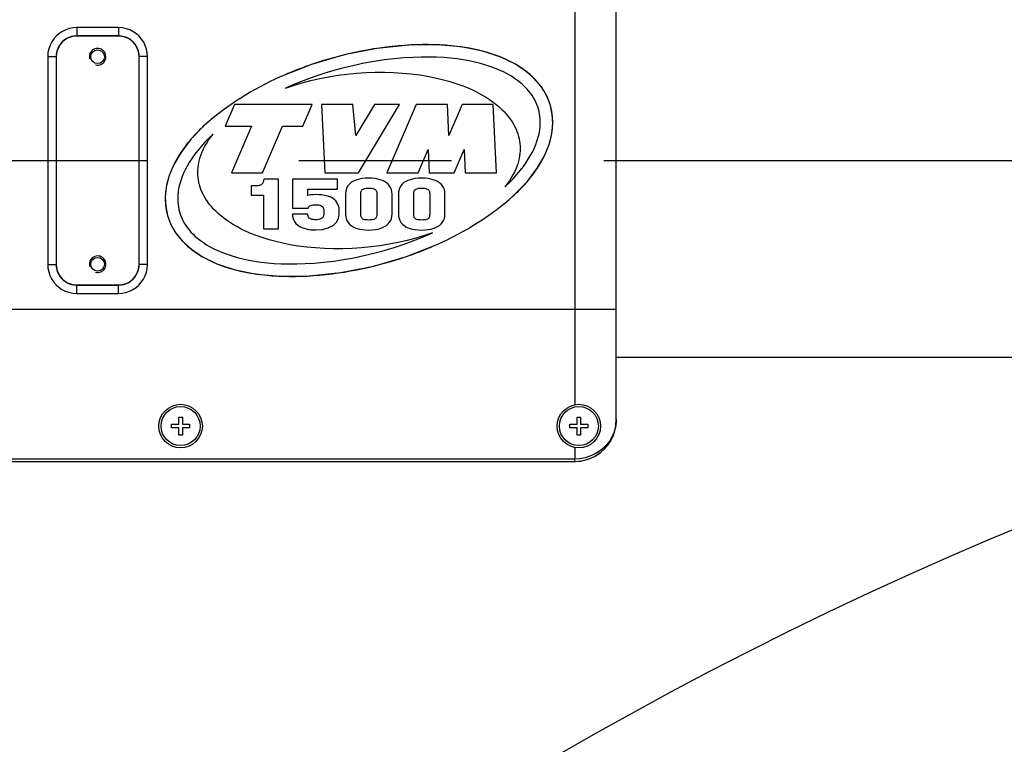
# Model space of a CAD drawing. Header units: millimetres. Extents: x 0 to 770, y -15 to 420.
# Tile 76 of 105: x 346 to 362, y 330 to 341. Entities that reach past the tile are written whole.
import ezdxf

# ---------------------------------------------------------------- set-up
doc = ezdxf.new("R2010")
doc.units = ezdxf.units.MM
doc.header["$LTSCALE"] = 32.67
doc.linetypes.add('CENTER', pattern=[0.6, 0.375, -0.075, 0.075, -0.075])
doc.linetypes.add('PHANTOM', pattern=[0.8, 0.45, -0.05, 0.1, -0.05, 0.1, -0.05])
doc.layers.get('0').update_dxf_attribs({"linetype": 'CONTINUOUS'})
for name, color, linetype in [('1_DESIGN', 7, 'CONTINUOUS'), ('AXIS', 7, 'CONTINUOUS'), ('CRV2', 7, 'CONTINUOUS'), ('DRIV_DIM', 7, 'CONTINUOUS'), ('HOLE', 7, 'CONTINUOUS'), ('PARAM_DIM', 7, 'CONTINUOUS'), ('ROUND', 7, 'CONTINUOUS')]:
    doc.layers.add(name, color=color, linetype=linetype)
doc.styles.get("Standard").update_dxf_attribs({"font": 'txt', "width": 0.8})
doc.dimstyles.new('DIMSTYLE_13', dxfattribs={"dimtxt": 3.8, "dimasz": 1.8, "dimexe": 2, "dimexo": 1.5, "dimgap": 0.95, "dimtad": 1, "dimdec": 1, "dimlfac": 15, "dimdsep": 46, "dimtxsty": 'STANDARD', "dimblk": 'OPEN', "dimblk1": 'OPEN', "dimblk2": 'OPEN', "dimcen": 0.09, "dimadec": 0, "dimazin": 0, "dimtp": 0.001, "dimtm": 0.001, "dimtfac": 1, "dimtdec": 1, "dimtofl": 0, "dimtmove": 0, "dimatfit": 3, "dimldrblk": 'OPEN', "dimfxl": 1, "dimtolj": 1, "dimarcsym": 0})
doc.dimstyles.new('DIMSTYLE_15', dxfattribs={"dimtxt": 3.8, "dimasz": 1.8, "dimexe": 2, "dimexo": 1.5, "dimgap": 1.9, "dimtad": 1, "dimlfac": 15, "dimdsep": 46, "dimtxsty": 'STANDARD', "dimblk": 'OPEN', "dimblk1": 'OPEN', "dimblk2": 'OPEN', "dimcen": 0.09, "dimadec": 0, "dimazin": 0, "dimtp": 0.5, "dimtm": 0.5, "dimtfac": 1, "dimtofl": 0, "dimtmove": 0, "dimatfit": 3, "dimldrblk": 'OPEN', "dimfxl": 1, "dimtolj": 1, "dimarcsym": 0})
doc.dimstyles.new('DIMSTYLE_9', dxfattribs={"dimtxt": 3.8, "dimasz": 1.8, "dimexe": 2, "dimexo": 1.5, "dimgap": 0.95, "dimtad": 1, "dimdec": 3, "dimlfac": 15, "dimdsep": 46, "dimtxsty": 'STANDARD', "dimblk": 'OPEN', "dimblk1": 'OPEN', "dimblk2": 'OPEN', "dimcen": 0.09, "dimadec": 0, "dimazin": 0, "dimtp": 0.001, "dimtm": 0.001, "dimtfac": 1, "dimtdec": 3, "dimtofl": 0, "dimtmove": 0, "dimatfit": 3, "dimldrblk": 'OPEN', "dimfxl": 1, "dimtolj": 1, "dimarcsym": 0})

# ---------------------------------------------------------------- blocks, each defined once
blk = doc.blocks.new('_OPEN')
at = {"color": 0, "linetype": 'BYBLOCK'}
for p, q in [((0, 0), (-1, 0.342)), ((-1, -0.342), (0, 0)), ((-1, 0), (0, 0))]:
    blk.add_line(p, q, dxfattribs=at)
blk = doc.blocks.new('*D50')
at = {"layer": 'DRIV_DIM', "color": 2, "linetype": 'CONTINUOUS'}
for p, q in [((327.834, 342.43), (327.834, 398.187)), ((385.834, 345.797), (385.834, 398.187)), ((327.834, 396.187), (356.834, 396.187)), ((385.834, 396.187), (356.834, 396.187))]:
    blk.add_line(p, q, dxfattribs=at)
at = {"layer": 'DRIV_DIM', "color": 2, "linetype": 'CONTINUOUS', "xscale": 1.8, "yscale": 1.8, "zscale": 1.8, "rotation": 180}
blk.add_blockref('_OPEN', (327.834, 396.187), dxfattribs=at)
at = {"layer": 'DRIV_DIM', "color": 2, "linetype": 'CONTINUOUS', "xscale": 1.8, "yscale": 1.8, "zscale": 1.8}
blk.add_blockref('_OPEN', (385.834, 396.187), dxfattribs=at)
blk = doc.blocks.new('*D51')
at = {"layer": 'DRIV_DIM', "color": 2, "linetype": 'CONTINUOUS'}
for p, q in [((276.086, 277.063), (276.086, 404.871)), ((399.167, 282.827), (399.167, 404.871)), ((276.086, 402.871), (337.627, 402.871)), ((399.167, 402.871), (337.627, 402.871))]:
    blk.add_line(p, q, dxfattribs=at)
at = {"layer": 'DRIV_DIM', "color": 2, "linetype": 'CONTINUOUS', "xscale": 1.8, "yscale": 1.8, "zscale": 1.8, "rotation": 180}
blk.add_blockref('_OPEN', (276.086, 402.871), dxfattribs=at)
at = {"layer": 'DRIV_DIM', "color": 2, "linetype": 'CONTINUOUS', "xscale": 1.8, "yscale": 1.8, "zscale": 1.8}
blk.add_blockref('_OPEN', (399.167, 402.871), dxfattribs=at)
blk = doc.blocks.new('*D53')
at = {"layer": 'DRIV_DIM', "color": 2, "linetype": 'CONTINUOUS'}
for p, q in [((384.334, 385.31), (263.507, 385.31)), ((265.507, 385.31), (265.507, 317.104)), ((265.507, 248.897), (265.507, 317.104)), ((277.875, 248.897), (263.507, 248.897))]:
    blk.add_line(p, q, dxfattribs=at)
at = {"layer": 'DRIV_DIM', "color": 2, "linetype": 'CONTINUOUS', "xscale": 1.8, "yscale": 1.8, "zscale": 1.8}
for p, rotation in [((265.507, 385.31), 90), ((265.507, 248.897), 270)]:
    blk.add_blockref('_OPEN', p, dxfattribs=dict(at, rotation=rotation))
blk = doc.blocks.new('*D65')
at = {"layer": 'PARAM_DIM', "color": 2, "linetype": 'CONTINUOUS'}
for p, q in [((385.834, 277.063), (385.834, 339.702)), ((385.573, 274.086), (374.696, 212.399))]:
    blk.add_line(p, q, dxfattribs=at)
for points in [[(384.043, 337.06), (385.834, 337.702), (384.025, 338.291)], [(373.16, 214.102), (375.043, 214.369), (373.391, 215.311)]]:
    blk.add_lwpolyline(points, dxfattribs=at)
for start, end in [(90, 175), (175, 260)]:
    blk.add_arc((385.834, 275.563), 62.139, start, end, dxfattribs=at)

msp = doc.modelspace()

# ---------------------------------------------------------------- linework, layer by layer
at = {"color": 7, "linetype": 'CONTINUOUS'}
for p, q in [((349.500224, 339.796572), (349.350224, 339.446572)), ((350.750224, 339.796572), (349.500224, 339.796572)), ((350.600224, 339.446572), (350.750224, 339.796572)), ((350.900224, 339.796572), (350.950224, 338.696572)), ((351.400224, 339.796572), (350.900224, 339.796572)), ((351.450224, 339.296572), (351.400224, 339.796572)), ((351.750224, 339.796572), (351.450224, 339.296572)), ((351.490224, 338.696572), (352.150224, 339.796572)), ((352.150224, 339.796572), (351.750224, 339.796572)), ((352.421653, 339.796572), (351.950224, 338.696572)), ((352.921653, 339.796572), (352.421653, 339.796572)), ((352.94438, 339.296572), (352.921653, 339.796572)), ((353.158666, 339.796572), (352.94438, 339.296572)), ((353.658666, 339.796572), (353.158666, 339.796572)), ((353.708666, 338.696572), (353.658666, 339.796572)), ((349.350224, 339.446572), (349.771653, 339.446572)), ((349.771653, 339.446572), (349.450224, 338.696572)), ((349.950224, 338.696572), (350.271653, 339.446572)), ((350.271653, 339.446572), (350.600224, 339.446572)), ((352.450224, 338.696572), (352.612259, 339.074654)), ((352.612259, 339.074654), (352.629445, 338.696572)), ((353.029445, 338.696572), (353.19148, 339.074654)), ((353.19148, 339.074654), (353.208666, 338.696572)), ((349.450224, 338.696572), (349.950224, 338.696572)), ((349.972795, 338.596572), (349.967653, 338.573715)), ((350.207653, 338.596572), (349.972795, 338.596572)), ((350.207653, 337.796572), (350.207653, 338.596572)), ((350.432224, 338.596572), (350.432224, 338.132572)), ((351.153938, 338.596572), (350.432224, 338.596572)), ((350.950224, 338.696572), (351.490224, 338.696572)), ((351.153938, 338.434286), (351.153938, 338.596572)), ((351.950224, 338.696572), (352.450224, 338.696572)), ((352.629445, 338.696572), (353.029445, 338.696572)), ((353.208666, 338.696572), (353.708666, 338.696572)), ((349.768795, 338.489143), (349.768795, 338.341715)), ((349.809938, 338.489143), (349.768795, 338.489143)), ((350.680795, 338.336001), (350.680795, 338.434286)), ((350.680795, 338.434286), (351.153938, 338.434286)), ((349.768795, 338.341715), (349.965938, 338.341715)), ((349.965938, 338.341715), (349.965938, 337.796572)), ((351.284224, 338.361143), (351.284224, 338.033143)), ((351.529367, 338.033143), (351.529367, 338.361143)), ((351.78651, 338.361143), (351.78651, 338.033143)), ((352.031653, 338.033143), (352.031653, 338.361143)), ((352.13451, 338.361143), (352.13451, 338.033143)), ((352.379653, 338.033143), (352.379653, 338.361143)), ((352.636795, 338.361143), (352.636795, 338.033143)), ((352.881938, 338.033143), (352.881938, 338.361143)), ((350.432224, 338.132572), (350.684224, 338.132572)), ((350.432224, 338.033143), (350.433938, 338.004572)), ((350.679081, 338.033143), (350.432224, 338.033143)), ((350.68251, 338.009143), (350.679081, 338.033143)), ((350.932795, 338.104001), (350.932795, 338.028572)), ((351.181367, 338.028572), (351.181367, 338.104001)), ((349.965938, 337.796572), (350.207653, 337.796572)), ((374.136592, 335.729905), (355.633557, 335.729905))]:
    msp.add_line(p, q, dxfattribs=at)
for points in [[(354.384009, 339.723484), (354.372233, 339.760843), (354.358459, 339.797712), (354.342644, 339.834143), (354.324716, 339.870197), (354.304593, 339.905919), (354.282169, 339.941352), (354.257314, 339.976534), (354.229889, 340.011483), (354.199723, 340.046217), (354.166631, 340.080736), (354.1304, 340.115036), (354.090802, 340.149087), (354.047582, 340.182853), (354.000461, 340.216277), (353.949144, 340.24928), (353.893316, 340.281761), (353.832643, 340.313595), (353.766764, 340.344636), (353.695327, 340.374699), (353.61823, 340.40348), (353.537168, 340.430134), (353.452662, 340.454434), (353.364542, 340.476386), (353.27263, 340.495963), (353.176722, 340.513111), (353.076566, 340.52775), (352.971867, 340.539772), (352.862269, 340.549031), (352.747313, 340.555341), (352.626428, 340.558462), (352.49887, 340.55808), (352.363617, 340.553773), (352.219237, 340.544958), (352.06519, 340.530956), (351.906955, 340.511807), (351.74655, 340.487602), (351.58462, 340.458362), (351.421848, 340.424151), (351.258923, 340.38507), (351.096559, 340.341263), (350.935447, 340.292908), (350.776288, 340.240222), (350.619754, 340.183453), (350.466498, 340.12288), (350.317128, 340.058807)], [(350.317128, 340.058807), (350.449037, 340.102861), (350.5853, 340.143351), (350.725392, 340.18002), (350.868749, 340.212641), (351.014767, 340.241009), (351.162806, 340.264954), (351.312206, 340.284339), (351.462281, 340.299061), (351.612361, 340.309058), (351.76175, 340.314306), (351.909795, 340.314818), (352.055836, 340.310645), (352.19925, 340.301875), (352.339455, 340.288632), (352.475548, 340.271122), (352.603812, 340.25015), (352.723546, 340.226372), (352.835931, 340.200063), (352.94183, 340.171421), (353.041889, 340.140593), (353.136609, 340.107684), (353.226381, 340.072767), (353.311468, 340.035909), (353.391168, 339.997616), (353.464862, 339.958499), (353.532796, 339.918797), (353.595283, 339.878694), (353.652621, 339.838355), (353.705118, 339.797912), (353.753083, 339.757467), (353.796803, 339.717103), (353.836559, 339.676881), (353.872613, 339.636843), (353.90521, 339.597012), (353.934576, 339.557398), (353.960915, 339.518003), (353.984415, 339.478807), (354.005239, 339.439792), (354.023537, 339.400922), (354.039431, 339.362167), (354.053031, 339.323479), (354.064426, 339.284805), (354.073684, 339.246097), (354.080858, 339.207294), (354.085981, 339.168346)], [(353.844378, 338.473403), (353.912628, 338.538967), (353.976351, 338.60453), (354.035719, 338.670162), (354.09087, 338.735952), (354.141561, 338.80153), (354.186782, 338.865286), (354.226695, 338.926899), (354.261712, 338.98641), (354.292219, 339.04388), (354.318573, 339.099383), (354.341098, 339.153001), (354.360094, 339.204822), (354.375829, 339.254948), (354.388545, 339.303485), (354.398452, 339.350529), (354.405739, 339.39619), (354.410565, 339.440567), (354.413065, 339.483768), (354.413352, 339.525885), (354.411516, 339.567017), (354.407626, 339.60726), (354.401729, 339.646695), (354.393854, 339.685413), (354.384009, 339.723484)], [(349.15607, 339.31974), (349.08782, 339.254176), (349.024097, 339.188614), (348.964729, 339.122981), (348.909578, 339.057192), (348.858887, 338.991614), (348.813666, 338.927858), (348.773752, 338.866244), (348.738736, 338.806734), (348.708229, 338.749264), (348.681875, 338.69376), (348.659349, 338.640143), (348.640354, 338.588322), (348.624619, 338.538196), (348.611903, 338.489659), (348.601996, 338.442615), (348.594709, 338.396954), (348.589883, 338.352577), (348.587383, 338.309375), (348.587096, 338.267259), (348.588932, 338.226127), (348.592822, 338.185884), (348.598718, 338.146449), (348.606594, 338.107731), (348.616439, 338.06966)], [(348.914467, 338.624798), (348.91138, 338.663958), (348.91033, 338.703402), (348.911337, 338.743185), (348.914442, 338.783381), (348.9197, 338.824049), (348.927188, 338.86526), (348.937003, 338.907082), (348.949259, 338.949569), (348.964093, 338.992791), (348.981663, 339.0368), (349.002149, 339.081652), (349.025747, 339.127384), (349.052682, 339.174037), (349.083203, 339.221644), (349.117571, 339.270212), (349.15607, 339.31974)], [(354.085981, 339.168346), (354.089068, 339.129186), (354.090118, 339.089742), (354.089111, 339.049959), (354.086006, 339.009763), (354.080748, 338.969095), (354.07326, 338.927884), (354.063445, 338.886062), (354.051189, 338.843575), (354.036355, 338.800352), (354.018785, 338.756344), (353.998299, 338.711492), (353.974701, 338.66576), (353.947765, 338.619107), (353.917245, 338.5715), (353.882877, 338.522932), (353.844378, 338.473403)], [(352.68332, 337.734337), (352.551411, 337.690283), (352.415148, 337.649793), (352.275056, 337.613123), (352.131699, 337.580503), (351.985681, 337.552135), (351.837642, 337.528189), (351.688242, 337.508805), (351.538167, 337.494083), (351.388087, 337.484085), (351.238698, 337.478838), (351.090653, 337.478326), (350.944612, 337.482499), (350.801197, 337.491269), (350.660993, 337.504512), (350.5249, 337.522022), (350.396635, 337.542994), (350.276902, 337.566772), (350.164517, 337.593081), (350.058618, 337.621723), (349.958559, 337.65255), (349.863839, 337.685459), (349.774066, 337.720377), (349.68898, 337.757235), (349.60928, 337.795528), (349.535586, 337.834645), (349.467652, 337.874347), (349.405165, 337.91445), (349.347827, 337.954789), (349.29533, 337.995232), (349.247365, 338.035677), (349.203645, 338.07604), (349.163889, 338.116263), (349.127835, 338.156301), (349.095238, 338.196132), (349.065871, 338.235746), (349.039533, 338.275141), (349.016033, 338.314337), (348.995209, 338.353352), (348.976911, 338.392222), (348.961017, 338.430977), (348.947417, 338.469665), (348.936022, 338.508339), (348.926764, 338.547047), (348.91959, 338.585849), (348.914467, 338.624798)], [(351.656224, 338.612572), (351.60067, 338.610779), (351.552546, 338.605918), (351.510286, 338.598519), (351.472261, 338.588722), (351.437198, 338.5763), (351.403972, 338.560525), (351.373062, 338.540903), (351.345883, 338.517621), (351.32323, 338.490886), (351.305678, 338.461176), (351.293434, 338.429075), (351.286437, 338.395545), (351.284224, 338.361143)], [(352.031653, 338.361143), (352.029327, 338.395534), (352.021941, 338.429288), (352.009129, 338.461447), (351.991193, 338.490765), (351.968591, 338.516842), (351.941644, 338.539697), (351.910765, 338.559301), (351.877319, 338.575293), (351.841823, 338.588016), (351.803255, 338.598104), (351.760459, 338.60573), (351.711925, 338.610732), (351.656224, 338.612572)], [(352.50651, 338.612572), (352.450956, 338.610779), (352.402831, 338.605918), (352.360571, 338.598519), (352.322547, 338.588722), (352.287484, 338.5763), (352.254258, 338.560525), (352.223348, 338.540903), (352.196169, 338.517621), (352.173516, 338.490886), (352.155964, 338.461176), (352.143719, 338.429075), (352.136723, 338.395545), (352.13451, 338.361143)], [(352.881938, 338.361143), (352.879613, 338.395534), (352.872226, 338.429288), (352.859415, 338.461447), (352.841479, 338.490766), (352.818876, 338.516842), (352.791929, 338.539697), (352.761051, 338.559301), (352.727605, 338.575293), (352.692109, 338.588016), (352.653541, 338.598104), (352.610745, 338.60573), (352.562211, 338.610732), (352.50651, 338.612572)], [(349.967653, 338.573715), (349.96516, 338.563131), (349.962109, 338.552821), (349.958292, 338.542741), (349.953444, 338.532962), (349.947132, 338.523523), (349.938995, 338.514812), (349.928919, 338.507336), (349.917037, 338.501375), (349.903554, 338.496899), (349.888849, 338.493736), (349.873423, 338.491642), (349.857703, 338.490344), (349.841746, 338.489599), (349.825758, 338.489241), (349.809938, 338.489143)], [(351.529367, 338.361143), (351.529632, 338.371407), (351.530521, 338.381609), (351.532216, 338.391726), (351.534943, 338.401635), (351.539082, 338.411391), (351.545139, 338.420846), (351.55356, 338.429559), (351.564623, 338.437076), (351.578486, 338.443134), (351.594911, 338.447582), (351.613281, 338.450471), (351.633707, 338.452072), (351.656224, 338.452572)], [(351.656224, 338.452572), (351.680036, 338.452066), (351.701412, 338.450452), (351.72046, 338.44755), (351.737328, 338.443095), (351.751432, 338.437041), (351.762603, 338.429527), (351.771042, 338.420805), (351.777051, 338.411347), (351.781114, 338.4016), (351.78377, 338.391697), (351.785407, 338.381582), (351.786259, 338.371385), (351.78651, 338.361143)], [(352.379653, 338.361143), (352.379917, 338.371407), (352.380807, 338.381609), (352.382502, 338.391726), (352.385229, 338.401635), (352.389368, 338.411391), (352.395425, 338.420846), (352.403846, 338.429559), (352.414909, 338.437076), (352.428772, 338.443134), (352.445196, 338.447582), (352.463567, 338.450471), (352.483992, 338.452072), (352.50651, 338.452572)], [(352.50651, 338.452572), (352.530322, 338.452066), (352.551698, 338.450452), (352.570745, 338.44755), (352.587614, 338.443095), (352.601718, 338.437041), (352.612889, 338.429527), (352.621328, 338.420805), (352.627336, 338.411347), (352.6314, 338.4016), (352.634055, 338.391697), (352.635693, 338.381582), (352.636544, 338.371385), (352.636795, 338.361143)], [(350.805938, 338.348572), (350.762241, 338.347102), (350.720489, 338.342869), (350.680795, 338.336001)], [(351.181367, 338.104001), (351.179382, 338.135516), (351.173057, 338.166552), (351.162032, 338.196297), (351.146429, 338.223747), (351.126725, 338.248295), (351.103153, 338.270035), (351.076017, 338.288975), (351.046043, 338.30496), (351.014415, 338.317878), (350.980785, 338.328304), (350.944216, 338.336636), (350.903722, 338.342943), (350.858011, 338.347067), (350.805938, 338.348572)], [(350.684224, 338.132572), (350.690961, 338.145635), (350.700258, 338.157143), (350.711792, 338.166412), (350.72475, 338.173254), (350.738425, 338.178024), (350.753001, 338.181324), (350.768761, 338.183496), (350.786217, 338.184739), (350.805938, 338.185143)], [(350.805938, 338.185143), (350.830976, 338.184334), (350.852743, 338.181958), (350.871945, 338.177961), (350.889121, 338.172042), (350.9042, 338.163766), (350.917023, 338.152294), (350.926302, 338.137649), (350.931336, 338.121174), (350.932795, 338.104001)], [(348.616439, 338.06966), (348.628215, 338.032301), (348.641989, 337.995432), (348.657804, 337.959001), (348.675732, 337.922947), (348.695855, 337.887225), (348.718279, 337.851792), (348.743134, 337.81661), (348.770559, 337.781661), (348.800725, 337.746927), (348.833817, 337.712407), (348.870048, 337.678108), (348.909646, 337.644056), (348.952866, 337.610291), (348.999987, 337.576867), (349.051304, 337.543864), (349.107132, 337.511383), (349.167805, 337.479549), (349.233684, 337.448508), (349.305121, 337.418445), (349.382218, 337.389664), (349.46328, 337.36301), (349.547786, 337.33871), (349.635906, 337.316757), (349.727818, 337.297181), (349.823726, 337.280033), (349.923882, 337.265393), (350.02858, 337.253372), (350.138179, 337.244113), (350.253135, 337.237803), (350.37402, 337.234682), (350.501578, 337.235064), (350.636831, 337.239371), (350.781211, 337.248186), (350.935258, 337.262188), (351.093493, 337.281337), (351.253898, 337.305542), (351.415828, 337.334781), (351.5786, 337.368993), (351.741525, 337.408074), (351.903889, 337.451881), (352.065001, 337.500236), (352.22416, 337.552922), (352.380694, 337.609691), (352.53395, 337.670264), (352.68332, 337.734337)], [(350.433938, 338.004572), (350.441192, 337.962581), (350.458603, 337.921779), (350.484862, 337.886161), (350.516351, 337.857695), (350.549192, 337.836305), (350.582625, 337.819942), (350.616808, 337.807209), (350.652287, 337.797266), (350.689732, 337.789679), (350.728596, 337.784436), (350.767704, 337.781481), (350.805938, 337.780572)], [(350.805938, 337.944001), (350.784251, 337.944597), (350.765507, 337.946292), (350.74918, 337.949), (350.734644, 337.952776), (350.721642, 337.957758), (350.709945, 337.964267), (350.69951, 337.97289), (350.691196, 337.983629), (350.685557, 337.995971), (350.68251, 338.009143)], [(350.932795, 338.028572), (350.931007, 338.011027), (350.925171, 337.994287), (350.915197, 337.979578), (350.902107, 337.967867), (350.887085, 337.959089), (350.870212, 337.952543), (350.85145, 337.94791), (350.830235, 337.945024), (350.805938, 337.944001)], [(351.083619, 337.853736), (351.138231, 337.904209), (351.170485, 337.962929), (351.181367, 338.028572)], [(351.284224, 338.033143), (351.28653, 337.998629), (351.293843, 337.964741), (351.306525, 337.932408), (351.324309, 337.90284), (351.346752, 337.876476), (351.373509, 337.853344), (351.404153, 337.833491), (351.437358, 337.81727), (351.472588, 337.804354), (351.510832, 337.794114), (351.553211, 337.786374), (351.601208, 337.781297), (351.656224, 337.779429)], [(351.656224, 337.940572), (351.633123, 337.941083), (351.612242, 337.942729), (351.593527, 337.945719), (351.576912, 337.950347), (351.563071, 337.956646), (351.552207, 337.964422), (351.544104, 337.973337), (351.538387, 337.982888), (351.534528, 337.992663), (351.531995, 338.002584), (351.530427, 338.012709), (351.529609, 338.02291), (351.529367, 338.033143)], [(351.78651, 338.033143), (351.786273, 338.022614), (351.785466, 338.012142), (351.783894, 338.001741), (351.7813, 337.991517), (351.777229, 337.981383), (351.77109, 337.971572), (351.762377, 337.962648), (351.750835, 337.955138), (351.736386, 337.949269), (351.719345, 337.945089), (351.700392, 337.942448), (351.679369, 337.941012), (351.656224, 337.940572)], [(351.656224, 337.779429), (351.712543, 337.781334), (351.761422, 337.786489), (351.804382, 337.794315), (351.843018, 337.804637), (351.878563, 337.817646), (351.912092, 337.834022), (351.943027, 337.854111), (351.970011, 337.877581), (351.992455, 337.904226), (352.009954, 337.933728), (352.022279, 337.965608), (352.029388, 337.998943), (352.031653, 338.033143)], [(352.13451, 338.033143), (352.136815, 337.998629), (352.144129, 337.964741), (352.156811, 337.932408), (352.174594, 337.90284), (352.197037, 337.876476), (352.223795, 337.853344), (352.254439, 337.833491), (352.287644, 337.81727), (352.322874, 337.804354), (352.361117, 337.794114), (352.403497, 337.786374), (352.451494, 337.781297), (352.50651, 337.779429)], [(352.50651, 337.940572), (352.483409, 337.941083), (352.462528, 337.942729), (352.443813, 337.945719), (352.427198, 337.950347), (352.413357, 337.956646), (352.402493, 337.964422), (352.39439, 337.973337), (352.388673, 337.982888), (352.384813, 337.992663), (352.382281, 338.002584), (352.380712, 338.012709), (352.379894, 338.02291), (352.379653, 338.033143)], [(352.636795, 338.033143), (352.636559, 338.022614), (352.635752, 338.012142), (352.63418, 338.001741), (352.631585, 337.991517), (352.627515, 337.981383), (352.621376, 337.971572), (352.612663, 337.962648), (352.601121, 337.955138), (352.586672, 337.949269), (352.569631, 337.945089), (352.550677, 337.942448), (352.529655, 337.941012), (352.50651, 337.940572)], [(352.50651, 337.779429), (352.562829, 337.781334), (352.611707, 337.786489), (352.654668, 337.794315), (352.693303, 337.804636), (352.728849, 337.817646), (352.762378, 337.834022), (352.793312, 337.854111), (352.820297, 337.87758), (352.842741, 337.904226), (352.86024, 337.933728), (352.872565, 337.965608), (352.879674, 337.998943), (352.881938, 338.033143)], [(350.805938, 337.780572), (350.913324, 337.78918), (351.006802, 337.81412), (351.083619, 337.853736)]]:
    msp.add_lwpolyline(points, dxfattribs=at)
at = {"color": 2, "linetype": 'CONTINUOUS'}
for centre in [(347.300224, 340.563239), (347.300224, 337.229905)]:
    msp.add_arc(centre, 0.133333, 255, 195, dxfattribs=at)
at = {"layer": '1_DESIGN', "color": 7, "linetype": 'CONTINUOUS'}
for p, q in [((348.490224, 334.601239), (348.490224, 334.658572)), ((348.490224, 334.658572), (348.604891, 334.658572)), ((348.604891, 334.658572), (348.604891, 334.773239)), ((348.604891, 334.773239), (348.662224, 334.773239)), ((348.662224, 334.773239), (348.662224, 334.658572)), ((348.662224, 334.658572), (348.776891, 334.658572)), ((348.776891, 334.658572), (348.776891, 334.601239)), ((354.890224, 334.601239), (354.890224, 334.658572)), ((354.890224, 334.658572), (355.004891, 334.658572)), ((355.004891, 334.658572), (355.004891, 334.773239)), ((355.004891, 334.773239), (355.062224, 334.773239)), ((355.062224, 334.773239), (355.062224, 334.658572)), ((355.062224, 334.658572), (355.176891, 334.658572)), ((355.176891, 334.658572), (355.176891, 334.601239)), ((348.604891, 334.601239), (348.490224, 334.601239)), ((348.604891, 334.486572), (348.604891, 334.601239)), ((348.662224, 334.486572), (348.604891, 334.486572)), ((348.662224, 334.601239), (348.662224, 334.486572)), ((348.776891, 334.601239), (348.662224, 334.601239)), ((355.004891, 334.601239), (354.890224, 334.601239)), ((355.004891, 334.486572), (355.004891, 334.601239)), ((355.062224, 334.486572), (355.004891, 334.486572)), ((355.062224, 334.601239), (355.062224, 334.486572)), ((355.176891, 334.601239), (355.062224, 334.601239))]:
    msp.add_line(p, q, dxfattribs=at)
for centre in [(348.633557, 334.629905), (355.033557, 334.629905)]:
    msp.add_circle(centre, 0.313333, dxfattribs=at)
at = {"layer": 'AXIS', "color": 7, "linetype": 'CENTER'}
msp.add_line((335.833557, 338.896572), (387.575553, 338.896572), dxfattribs=at)
at = {"layer": 'AXIS', "color": 7, "linetype": 'CONTINUOUS'}
for points in [[(354.576261, 339.778611), (354.521882, 339.922983), (354.442312, 340.061557), (354.334616, 340.194875), (354.193868, 340.322771), (354.012825, 340.443989), (353.781819, 340.5555), (353.489841, 340.651485), (353.144541, 340.72032), (352.75439, 340.755218), (352.300623, 340.750787), (351.789763, 340.696979), (351.260725, 340.591686), (350.735455, 340.437686), (350.235609, 340.241439)], [(353.980522, 338.326895), (354.201438, 338.556069), (354.36558, 338.772861), (354.479969, 338.972369), (354.554685, 339.156164), (354.597336, 339.326534), (354.613199, 339.485783), (354.605597, 339.635928), (354.576261, 339.778611)], [(349.019926, 339.466249), (348.79901, 339.237075), (348.634868, 339.020283), (348.520479, 338.820775), (348.445763, 338.636979), (348.403112, 338.466609), (348.387249, 338.307361), (348.394851, 338.157216), (348.424187, 338.014532)], [(348.424187, 338.014532), (348.478565, 337.870161), (348.558136, 337.731586), (348.665832, 337.598269), (348.80658, 337.470373), (348.987623, 337.349155), (349.218628, 337.237644), (349.510606, 337.141659), (349.855907, 337.072824), (350.246058, 337.037926), (350.699825, 337.042357), (351.210685, 337.096165), (351.739723, 337.201458), (352.264993, 337.355458), (352.764839, 337.551705)]]:
    msp.add_lwpolyline(points, dxfattribs=at)
for centre in [(347.300224, 340.563239), (347.300224, 337.229905)]:
    msp.add_circle(centre, 0.11, dxfattribs=at)
for centre, start, end in [((352.230489, 335.772157), 114.053762, 130.9941578), ((350.769959, 342.020987), 294.053762, 310.9941578)]:
    msp.add_arc(centre, 4.894285, start, end, dxfattribs=at)
at = {"layer": 'CRV2', "color": 4, "linetype": 'CONTINUOUS'}
for p, q in [((354.605798, 339.634344), (354.605376, 339.637653)), ((354.613162, 339.484296), (354.613229, 339.487059)), ((348.799581, 339.237742), (348.786718, 339.222589)), ((354.597126, 339.32533), (354.59751, 339.327538)), ((354.479445, 338.971292), (354.480448, 338.973355)), ((348.521003, 338.821852), (348.52, 338.819789)), ((348.403322, 338.467814), (348.402938, 338.465606)), ((354.200867, 338.555402), (354.21373, 338.570555)), ((348.387286, 338.308848), (348.387219, 338.306085)), ((348.39465, 338.158799), (348.395072, 338.155491))]:
    msp.add_line(p, q, dxfattribs=at)
for points in [[(354.523108, 339.920373), (354.500035, 339.966477), (354.474505, 340.011463), (354.451641, 340.047685), (354.427193, 340.083069), (354.401207, 340.117588), (354.373723, 340.15122), (354.344784, 340.183949), (354.314432, 340.215764), (354.282707, 340.246655), (354.249646, 340.276618), (354.215285, 340.305649), (354.17966, 340.333749), (354.142801, 340.360918), (354.104739, 340.387159), (354.065504, 340.412476), (354.025122, 340.436871), (353.983618, 340.46035), (353.941018, 340.482916), (353.897345, 340.504574), (353.852622, 340.525328), (353.783617, 340.554773), (353.712371, 340.582204), (353.638957, 340.607632), (353.563446, 340.631066), (353.485908, 340.652513), (353.406418, 340.671978), (353.325047, 340.689465), (353.241872, 340.704979), (353.15697, 340.718523), (353.070418, 340.730099), (352.9823, 340.739711), (352.892697, 340.747361), (352.801695, 340.753053), (352.709381, 340.756791), (352.615844, 340.758579), (352.521176, 340.758424), (352.42547, 340.756333), (352.328819, 340.752313), (352.23132, 340.746373), (352.133071, 340.738525), (352.03417, 340.72878), (351.934716, 340.717151), (351.834812, 340.703654), (351.734557, 340.688305), (351.634056, 340.671122), (351.53341, 340.652124), (351.432723, 340.631333), (351.332099, 340.608772), (351.231642, 340.584465), (351.131454, 340.558437), (351.03164, 340.530717), (350.932304, 340.501332), (350.833536, 340.47031), (350.73545, 340.437685)], [(350.73545, 340.437685), (350.696439, 340.424197), (350.65756, 340.41046), (350.61882, 340.396476), (350.580224, 340.382249), (350.54178, 340.367779), (350.503488, 340.353067), (350.46536, 340.338118), (350.427403, 340.322934), (350.389622, 340.307517), (350.352024, 340.29187), (350.313004, 340.275304), (350.274197, 340.258493), (350.235609, 340.241439)], [(354.576261, 339.778611), (354.573287, 339.788769), (354.5702, 339.798893), (354.567, 339.808982), (354.563688, 339.819037), (354.560263, 339.829055), (354.556727, 339.839035), (354.55308, 339.848978), (354.549322, 339.858883), (354.545454, 339.868748), (354.541475, 339.878572), (354.537387, 339.888356), (354.53319, 339.898097), (354.529893, 339.905548), (354.526532, 339.912974), (354.523108, 339.920373)], [(354.605376, 339.637653), (354.604251, 339.646062), (354.603053, 339.654458), (354.601577, 339.664137), (354.600004, 339.673798), (354.598333, 339.683439), (354.596564, 339.69306), (354.594698, 339.702659), (354.592734, 339.712237), (354.590672, 339.721792), (354.588514, 339.731324), (354.586257, 339.740833), (354.583904, 339.750316), (354.581454, 339.759774), (354.578906, 339.769206), (354.576261, 339.778611)], [(354.613229, 339.487059), (354.61341, 339.497111), (354.613492, 339.507156), (354.613475, 339.517192), (354.61336, 339.52722), (354.61315, 339.537017), (354.612845, 339.546805), (354.612445, 339.556582), (354.61195, 339.566349), (354.611359, 339.576103), (354.610672, 339.585845), (354.609889, 339.595574), (354.609011, 339.605289), (354.608036, 339.61499), (354.606965, 339.624675), (354.605798, 339.634344)], [(349.019926, 339.466249), (349.004171, 339.451507), (348.988586, 339.436717), (348.973172, 339.421881), (348.957929, 339.407), (348.942858, 339.392072), (348.926272, 339.375389), (348.909904, 339.35865), (348.893754, 339.341858), (348.877824, 339.325013), (348.862116, 339.308115), (348.846631, 339.291166), (348.831371, 339.274166), (348.820659, 339.262049), (348.810062, 339.249908), (348.799581, 339.237742)], [(354.59751, 339.327538), (354.599211, 339.337659), (354.600819, 339.34778), (354.602332, 339.357901), (354.603751, 339.368022), (354.605075, 339.378142), (354.606304, 339.388261), (354.607437, 339.398378), (354.608536, 339.409133), (354.609527, 339.419886), (354.610408, 339.430634), (354.611179, 339.441378), (354.611841, 339.452117), (354.612392, 339.46285), (354.612833, 339.473577), (354.613162, 339.484296)], [(354.555171, 339.157658), (354.559117, 339.170014), (354.562931, 339.182379), (354.566612, 339.194751), (354.57016, 339.207132), (354.573574, 339.21952), (354.576852, 339.231915), (354.579996, 339.244317), (354.583003, 339.256724), (354.585873, 339.269137), (354.588351, 339.28037), (354.590716, 339.291606), (354.592967, 339.302845), (354.595104, 339.314087), (354.597126, 339.32533)], [(348.786718, 339.222589), (348.775272, 339.208892), (348.763973, 339.195166), (348.752822, 339.181409), (348.74182, 339.167624), (348.730968, 339.15381), (348.719223, 339.138606), (348.70766, 339.123368), (348.69628, 339.108096), (348.685085, 339.092792), (348.674075, 339.077455), (348.663251, 339.062087), (348.652616, 339.046686), (348.642168, 339.031254), (348.634113, 339.019139)], [(354.480448, 338.973355), (354.48673, 338.986442), (354.492871, 338.999546), (354.498869, 339.012665), (354.504538, 339.025375), (354.510073, 339.0381), (354.515472, 339.050839), (354.520736, 339.063592), (354.525863, 339.076357), (354.530852, 339.089135), (354.535704, 339.101926), (354.540417, 339.114729), (354.544991, 339.127544), (354.549424, 339.14037), (354.551845, 339.147558), (354.555171, 339.157658)], [(348.634113, 339.019139), (348.624986, 339.005171), (348.616016, 338.991179), (348.607202, 338.977163), (348.598545, 338.963123), (348.590047, 338.949059), (348.581708, 338.934973), (348.573529, 338.920864), (348.56551, 338.906732), (348.557687, 338.892638), (348.550024, 338.878522), (348.542523, 338.864385), (348.535186, 338.850228), (348.528012, 338.83605), (348.521003, 338.821852)], [(354.366335, 338.774005), (354.375461, 338.787973), (354.384432, 338.801965), (354.393246, 338.815981), (354.401903, 338.830021), (354.410401, 338.844084), (354.41874, 338.858171), (354.426919, 338.87228), (354.434937, 338.886412), (354.442761, 338.900506), (354.450424, 338.914622), (354.457925, 338.928758), (354.465262, 338.942916), (354.472436, 338.957094), (354.479445, 338.971292)], [(348.52, 338.819789), (348.513718, 338.806702), (348.507577, 338.793598), (348.501579, 338.780479), (348.49591, 338.767768), (348.490375, 338.755044), (348.484976, 338.742305), (348.479712, 338.729552), (348.474585, 338.716787), (348.469595, 338.704008), (348.464744, 338.691218), (348.460031, 338.678415), (348.455457, 338.6656), (348.451024, 338.652774), (348.448603, 338.645586), (348.445277, 338.635485)], [(354.21373, 338.570555), (354.225176, 338.584252), (354.236475, 338.597978), (354.247626, 338.611735), (354.258628, 338.62552), (354.26948, 338.639334), (354.281225, 338.654538), (354.292788, 338.669776), (354.304168, 338.685047), (354.315363, 338.700352), (354.326373, 338.715688), (354.337196, 338.731057), (354.347832, 338.746458), (354.35828, 338.76189), (354.366335, 338.774005)], [(348.445277, 338.635485), (348.441331, 338.62313), (348.437517, 338.610765), (348.433836, 338.598392), (348.430288, 338.586012), (348.426874, 338.573624), (348.423595, 338.561228), (348.420452, 338.548827), (348.417445, 338.53642), (348.414575, 338.524007), (348.412097, 338.512774), (348.409732, 338.501538), (348.407481, 338.490299), (348.405344, 338.479057), (348.403322, 338.467814)], [(348.402938, 338.465606), (348.401237, 338.455485), (348.399629, 338.445364), (348.398116, 338.435243), (348.396697, 338.425122), (348.395373, 338.415002), (348.394144, 338.404883), (348.393011, 338.394766), (348.391912, 338.384011), (348.390921, 338.373258), (348.39004, 338.36251), (348.389268, 338.351766), (348.388607, 338.341027), (348.388056, 338.330294), (348.387615, 338.319567), (348.387286, 338.308848)], [(353.980522, 338.326895), (353.996277, 338.341637), (354.011862, 338.356427), (354.027276, 338.371262), (354.042519, 338.386144), (354.05759, 338.401072), (354.074176, 338.417755), (354.090544, 338.434494), (354.106694, 338.451286), (354.122624, 338.468131), (354.138332, 338.485029), (354.153817, 338.501978), (354.169077, 338.518978), (354.179789, 338.531095), (354.190386, 338.543236), (354.200867, 338.555402)], [(348.387219, 338.306085), (348.387038, 338.296033), (348.386956, 338.285988), (348.386973, 338.275952), (348.387088, 338.265924), (348.387298, 338.256127), (348.387602, 338.246339), (348.388002, 338.236562), (348.388498, 338.226795), (348.389089, 338.217041), (348.389776, 338.207299), (348.390559, 338.19757), (348.391437, 338.187855), (348.392412, 338.178154), (348.393483, 338.168469), (348.39465, 338.158799)], [(348.395072, 338.155491), (348.396197, 338.147082), (348.397395, 338.138686), (348.398871, 338.129007), (348.400444, 338.119346), (348.402115, 338.109705), (348.403884, 338.100084), (348.40575, 338.090485), (348.407714, 338.080907), (348.409776, 338.071352), (348.411934, 338.061819), (348.414191, 338.052311), (348.416544, 338.042828), (348.418994, 338.03337), (348.421542, 338.023938), (348.424187, 338.014532)], [(348.424187, 338.014532), (348.427161, 338.004375), (348.430248, 337.994251), (348.433448, 337.984161), (348.43676, 337.974107), (348.440185, 337.964089), (348.443721, 337.954108), (348.447368, 337.944165), (348.451126, 337.934261), (348.454994, 337.924396), (348.458973, 337.914572), (348.463061, 337.904788), (348.467258, 337.895047), (348.470555, 337.887596), (348.473915, 337.88017), (348.47734, 337.87277)], [(348.47734, 337.87277), (348.500413, 337.826667), (348.525943, 337.781681), (348.548807, 337.745459), (348.573254, 337.710075), (348.599241, 337.675556), (348.626725, 337.641924), (348.655664, 337.609195), (348.686016, 337.57738), (348.717741, 337.546489), (348.750802, 337.516526), (348.785163, 337.487494), (348.820788, 337.459395), (348.857647, 337.432226), (348.895709, 337.405984), (348.934944, 337.380668), (348.975326, 337.356273), (349.01683, 337.332794), (349.05943, 337.310228), (349.103103, 337.28857), (349.147826, 337.267816), (349.216831, 337.238371), (349.288077, 337.21094), (349.361491, 337.185511), (349.437002, 337.162078), (349.514539, 337.140631), (349.59403, 337.121166), (349.675401, 337.103679), (349.758576, 337.088165), (349.843478, 337.074621), (349.930029, 337.063045), (350.018148, 337.053433), (350.107751, 337.045783), (350.198753, 337.040091), (350.291067, 337.036353), (350.384604, 337.034565), (350.479272, 337.034719), (350.574978, 337.036811), (350.671629, 337.040831), (350.769128, 337.046771), (350.867377, 337.054619), (350.966278, 337.064364), (351.065732, 337.075993), (351.165636, 337.08949), (351.265891, 337.104839), (351.366392, 337.122022), (351.467038, 337.14102), (351.567725, 337.16181), (351.668349, 337.184371), (351.768806, 337.208679), (351.868994, 337.234706), (351.968807, 337.262427), (352.068144, 337.291812), (352.166912, 337.322834), (352.264998, 337.355459)], [(352.264998, 337.355459), (352.304009, 337.368947), (352.342887, 337.382684), (352.381628, 337.396667), (352.420224, 337.410895), (352.458668, 337.425365), (352.49696, 337.440077), (352.535088, 337.455026), (352.573045, 337.47021), (352.610826, 337.485627), (352.648424, 337.501274), (352.687444, 337.51784), (352.726251, 337.534651), (352.764839, 337.551705)]]:
    msp.add_lwpolyline(points, dxfattribs=at)
at = {"layer": 'CRV2', "color": 4, "linetype": 'PHANTOM'}
for centre, radius, start, end in [((385.833557, 275.563239), 109.747249, 10, 260), ((385.833557, 275.563239), 101.747249, 10, 260), ((385.833557, 325.563239), 51.747249, 15.0685828, 160.3538886), ((385.833557, 325.563239), 51.747249, 169.4490311, 245.0685828)]:
    msp.add_arc(centre, radius, start, end, dxfattribs=at)
at = {"layer": 'CRV2', "color": 4, "linetype": 'CONTINUOUS'}
for centre, start, end in [((352.230489, 335.772157), 114.053762, 130.9941578), ((350.769959, 342.020987), 294.053762, 310.9941578)]:
    msp.add_arc(centre, 4.894285, start, end, dxfattribs=at)
at = {"layer": 'HOLE', "color": 9, "linetype": 'CONTINUOUS'}
for p, q in [((354.966891, 336.507279), (354.966891, 334.973497)), ((354.966891, 334.286313), (354.966891, 334.100292))]:
    msp.add_line(p, q, dxfattribs=at)
at = {"layer": 'HOLE', "color": 7, "linetype": 'CONTINUOUS'}
for centre in [(348.633557, 334.629905), (355.033557, 334.629905)]:
    msp.add_circle(centre, 0.35, dxfattribs=at)
at = {"layer": 'ROUND', "color": 7, "linetype": 'CONTINUOUS'}
for p, q in [((355.633557, 334.725119), (355.633557, 343.068025)), ((347.633672, 340.896572), (346.966776, 340.896572)), ((346.633557, 340.563353), (346.633557, 337.229791)), ((347.966891, 337.229791), (347.966891, 340.563353)), ((346.966776, 336.896572), (347.633672, 336.896572)), ((355.61094, 334.55265), (355.627866, 334.637972)), ((355.627866, 334.637972), (355.633557, 334.725119)), ((355.632705, 334.696208), (355.633133, 334.707709)), ((355.633451, 334.725464), (355.633133, 334.707709)), ((355.633557, 334.743445), (355.633451, 334.725464)), ((343.469385, 334.063239), (354.971677, 334.063239))]:
    msp.add_line(p, q, dxfattribs=at)
at = {"layer": 'ROUND', "color": 9, "linetype": 'CONTINUOUS'}
for p, q in [((354.966891, 341.285865), (354.966891, 336.507279)), ((346.964939, 341.031697), (346.964939, 340.898409)), ((347.635509, 341.031697), (346.964939, 341.031697)), ((347.635509, 341.031697), (347.635509, 340.898409)), ((346.966776, 340.896572), (346.964939, 340.898409)), ((347.635509, 340.898409), (346.964939, 340.898409)), ((347.633672, 340.896572), (347.635509, 340.898409)), ((346.498433, 340.56519), (346.498433, 337.227954)), ((346.498433, 340.56519), (346.63172, 340.56519)), ((346.63172, 340.56519), (346.63172, 337.227954)), ((346.633557, 340.563353), (346.63172, 340.56519)), ((347.966891, 340.563353), (347.968728, 340.56519)), ((347.968728, 337.227954), (347.968728, 340.56519)), ((348.102015, 340.56519), (347.968728, 340.56519)), ((348.102015, 337.227954), (348.102015, 340.56519)), ((346.498433, 337.227954), (346.63172, 337.227954)), ((346.633557, 337.229791), (346.63172, 337.227954)), ((347.966891, 337.229791), (347.968728, 337.227954)), ((348.102015, 337.227954), (347.968728, 337.227954)), ((346.966776, 336.896572), (346.964939, 336.894735)), ((346.964939, 336.761447), (346.964939, 336.894735)), ((346.964939, 336.894735), (347.635509, 336.894735)), ((347.633672, 336.896572), (347.635509, 336.894735)), ((347.635509, 336.761447), (347.635509, 336.894735)), ((346.964939, 336.761447), (347.635509, 336.761447)), ((343.5375, 336.507279), (355.633557, 336.507279)), ((354.966891, 334.100292), (343.463695, 334.100307)), ((354.966891, 334.063239), (354.966891, 334.100292))]:
    msp.add_line(p, q, dxfattribs=at)
for points in [[(346.964939, 341.031697), (346.903669, 341.027658), (346.844829, 341.015978), (346.787595, 340.996689), (346.733478, 340.970251), (346.683345, 340.937154), (346.637928, 340.897933), (346.597885, 340.853156), (346.563824, 340.803424), (346.536495, 340.749795), (346.515843, 340.69148), (346.502844, 340.629211), (346.498433, 340.56519)], [(348.102015, 340.56519), (348.097977, 340.62646), (348.086296, 340.6853), (348.067008, 340.742535), (348.040569, 340.796651), (348.007472, 340.846785), (347.968251, 340.892201), (347.923474, 340.932244), (347.873742, 340.966306), (347.820114, 340.993634), (347.761799, 341.014286), (347.69953, 341.027285), (347.635509, 341.031697)], [(346.964939, 340.898409), (346.921164, 340.895536), (346.879126, 340.887202), (346.838237, 340.873431), (346.799577, 340.854552), (346.763764, 340.830915), (346.731322, 340.802901), (346.702721, 340.770917), (346.678394, 340.735391), (346.658879, 340.69708), (346.644135, 340.655418), (346.634859, 340.610931), (346.63172, 340.56519)], [(347.968728, 340.56519), (347.965854, 340.608966), (347.95752, 340.651003), (347.94375, 340.691893), (347.924871, 340.730553), (347.901234, 340.766366), (347.87322, 340.798807), (347.841235, 340.827408), (347.805709, 340.851735), (347.767398, 340.87125), (347.725737, 340.885994), (347.68125, 340.89527), (347.635509, 340.898409)], [(346.498433, 337.227954), (346.502471, 337.166684), (346.514152, 337.107844), (346.53344, 337.050609), (346.559879, 336.996493), (346.592976, 336.946359), (346.632196, 336.900943), (346.676973, 336.8609), (346.726706, 336.826838), (346.780334, 336.79951), (346.838649, 336.778858), (346.900918, 336.765858), (346.964939, 336.761447)], [(346.63172, 337.227954), (346.634594, 337.184178), (346.642928, 337.142141), (346.656698, 337.101251), (346.675577, 337.062591), (346.699214, 337.026778), (346.727228, 336.994337), (346.759213, 336.965736), (346.794739, 336.941409), (346.83305, 336.921894), (346.874711, 336.90715), (346.919198, 336.897874), (346.964939, 336.894735)], [(347.635509, 336.761447), (347.696779, 336.765486), (347.755619, 336.777166), (347.812853, 336.796455), (347.86697, 336.822893), (347.917103, 336.85599), (347.96252, 336.895211), (348.002563, 336.939988), (348.036624, 336.98972), (348.063952, 337.043349), (348.084605, 337.101664), (348.097604, 337.163932), (348.102015, 337.227954)], [(347.635509, 336.894735), (347.679284, 336.897608), (347.721322, 336.905942), (347.762211, 336.919713), (347.800871, 336.938592), (347.836684, 336.962229), (347.869126, 336.990243), (347.897727, 337.022227), (347.922054, 337.057753), (347.941569, 337.096064), (347.956313, 337.137725), (347.965589, 337.182213), (347.968728, 337.227954)], [(355.629417, 334.660562), (355.628248, 334.651401), (355.626806, 334.641405), (355.625032, 334.630497), (355.622855, 334.618594), (355.620193, 334.605605), (355.616943, 334.591443), (355.612988, 334.576024), (355.60819, 334.559272), (355.602382, 334.541095), (355.595345, 334.521353), (355.586807, 334.49989), (355.576439, 334.476572), (355.563836, 334.451266), (355.548488, 334.423838), (355.52976, 334.394183), (355.506839, 334.362223), (355.478685, 334.327949), (355.444028, 334.291553), (355.401131, 334.253353), (355.347777, 334.214106), (355.283314, 334.176396), (355.211394, 334.14457), (355.133678, 334.120506), (355.05149, 334.105432), (354.966891, 334.100292)], [(355.631727, 334.683784), (355.631119, 334.676676), (355.63036, 334.668962), (355.629417, 334.660562)], [(355.633133, 334.707709), (355.632899, 334.702247), (355.632597, 334.696491), (355.632212, 334.690363), (355.631727, 334.683784)]]:
    msp.add_lwpolyline(points, dxfattribs=at)
at = {"layer": 'ROUND', "color": 7, "linetype": 'CONTINUOUS'}
for points in [[(346.966776, 340.896572), (346.914629, 340.892469), (346.863776, 340.880261), (346.815469, 340.860253), (346.770892, 340.832938), (346.731141, 340.798988), (346.697191, 340.759237), (346.669876, 340.714661), (346.649868, 340.666353), (346.637661, 340.615501), (346.633557, 340.563353)], [(347.966891, 340.563353), (347.962787, 340.615501), (347.95058, 340.666353), (347.930572, 340.714661), (347.903257, 340.759237), (347.869307, 340.798988), (347.829556, 340.832938), (347.784979, 340.860253), (347.736672, 340.880261), (347.685819, 340.892469), (347.633672, 340.896572)], [(346.633557, 337.229791), (346.637661, 337.177643), (346.649868, 337.126791), (346.669876, 337.078483), (346.697191, 337.033907), (346.731141, 336.994156), (346.770892, 336.960206), (346.815469, 336.93289), (346.863776, 336.912882), (346.914629, 336.900675), (346.966776, 336.896572)], [(347.633672, 336.896572), (347.685819, 336.900675), (347.736672, 336.912882), (347.784979, 336.93289), (347.829556, 336.960206), (347.869307, 336.994156), (347.903257, 337.033907), (347.930572, 337.078483), (347.95058, 337.126791), (347.962787, 337.177643), (347.966891, 337.229791)], [(354.971677, 334.063239), (355.058824, 334.068929), (355.144145, 334.085856), (355.226234, 334.113667), (355.303763, 334.151847), (355.375488, 334.199733), (355.440267, 334.256527), (355.497061, 334.321306), (355.544948, 334.393031), (355.583129, 334.47056), (355.61094, 334.55265)]]:
    msp.add_lwpolyline(points, dxfattribs=at)
msp.add_arc((354.966891, 334.729905), 0.666667, 270, 360, dxfattribs=at)

# ---------------------------------------------------------------- dimensions: what is measured, and where the dimension line sits
at = {"layer": 'DRIV_DIM', "color": 2, "linetype": 'CONTINUOUS'}
for base, p1, p2, angle, dimstyle, picture, middle in [((276.086308, 402.87083), (399.166891, 281.326865), (276.086308, 275.563239), 180, 'DIMSTYLE_13', '*D51', (328.506599, 402.87083)), ((327.833558, 396.186518), (385.833557, 344.296572), (327.833558, 340.929905), 180, 'DIMSTYLE_9', '*D50', (352.273557, 396.186518)), ((265.507359, 385.310488), (279.375361, 248.896572), (385.833557, 385.310488), 90, 'DIMSTYLE_13', '*D53', (265.507359, 307.98353))]:
    dim = msp.add_linear_dim(base=base, p1=p1, p2=p2, angle=angle, dimstyle=dimstyle, dxfattribs=at)
    dim.commit()
    dim.dimension.update_dxf_attribs({"geometry": picture, "text_midpoint": middle, "dimtype": 160})
at = {"layer": 'PARAM_DIM', "color": 2, "linetype": 'CONTINUOUS'}
dim = msp.add_angular_dim_2l(base=(323.931278, 280.978986), line1=((385.833557, 274.941851), (385.833557, 275.563239)), line2=((385.94146, 276.175186), (385.833557, 275.563239)), dimstyle='DIMSTYLE_15', override={"dimtad": 2}, dxfattribs=at)
dim.commit()
dim.dimension.update_dxf_attribs({"geometry": '*D65', "text_midpoint": (324.070862, 268.737404), "dimtype": 162})

doc.saveas('drawing.dxf')
